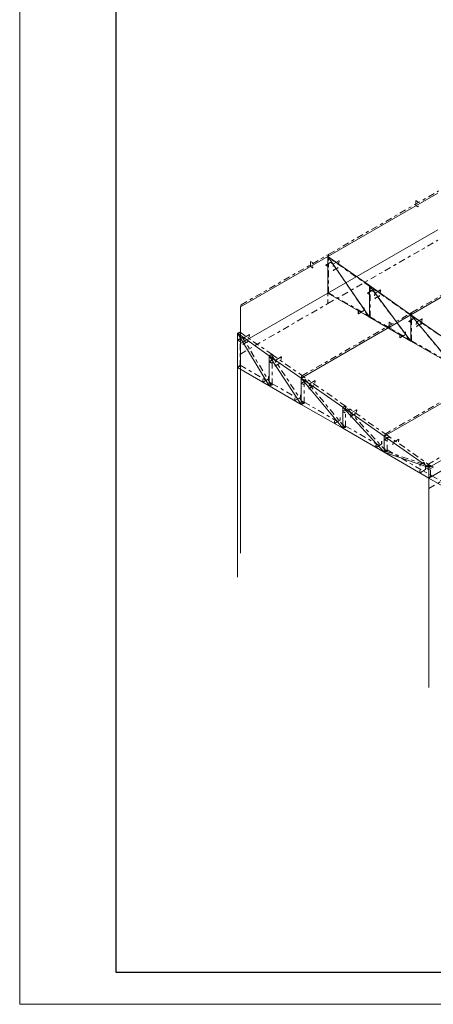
# Model space of a CAD drawing. Header units: millimetres. Extents: x -125 to 300, y 6 to 90.
# Tile 69 of 132: x 181 to 194, y 6 to 37. Entities that reach past the tile are written whole.
import ezdxf

# ---------------------------------------------------------------- set-up
doc = ezdxf.new("R2010")
doc.units = ezdxf.units.MM
doc.linetypes.add('CYPE_PUNTO', pattern=[0.075, 0, -0.075])
doc.linetypes.add('CYPE_RAYAPUNTO', pattern=[0.4125, 0.2025, -0.105, 0, -0.105])
for name, color, linetype, lineweight in [('Aux', 7, 'Continuous', 5), ('BARRAS_DE_ACO', 7, 'Continuous', 9), ('BARRAS_DE_CONCRETO', 7, 'Continuous', 9)]:
    doc.layers.add(name, color=color, linetype=linetype, lineweight=lineweight)
doc.layers.add('MARGINT', color=7, linetype='Continuous')

msp = doc.modelspace()

# ---------------------------------------------------------------- linework, layer by layer
at = {"layer": 'Aux'}
msp.add_lwpolyline([(181.44284, 5.85156), (300.34283, 5.85156), (300.34283, 89.95156), (181.44284, 89.95156)], close=True, dxfattribs=at)
at = {"layer": 'BARRAS_DE_ACO'}
for p, q in [((191.04776, 29.17487), (194.47016, 31.15079)), ((188.31833, 27.59903), (191.04776, 29.17487)), ((191.04776, 28.03178), (191.04776, 29.17487)), ((192.34176, 28.26685), (191.04776, 29.17487)), ((192.34176, 27.28468), (191.04776, 29.17487)), ((193.63577, 27.35883), (197.05817, 29.33476)), ((193.63577, 27.35883), (192.34176, 28.26685)), ((192.34176, 27.28468), (192.34176, 28.26685)), ((193.63577, 26.53759), (192.34176, 28.26685)), ((191.04776, 28.03178), (192.34176, 27.28468)), ((190.21326, 25.38285), (193.63577, 27.35883)), ((194.92977, 26.45081), (193.63577, 27.35883)), ((193.63577, 26.53759), (193.63577, 27.35883)), ((194.92977, 25.79049), (193.63577, 27.35883)), ((192.34176, 27.28468), (193.63577, 26.53759)), ((189.21977, 26.07999), (188.22629, 26.77713)), ((188.22629, 25.70878), (188.22629, 26.77713)), ((189.21977, 25.13519), (188.22629, 26.77713)), ((193.63577, 26.53759), (194.92977, 25.79049)), ((190.21326, 25.38285), (189.21977, 26.07999)), ((189.21977, 25.13519), (189.21977, 26.07999)), ((190.21326, 24.5616), (189.21977, 26.07999)), ((188.22629, 25.70878), (189.21977, 25.13519)), ((192.80127, 23.56681), (196.22378, 25.5428)), ((191.50726, 24.47483), (190.21326, 25.38285)), ((190.21326, 24.5616), (190.21326, 25.38285)), ((191.50726, 23.81451), (190.21326, 25.38285)), ((189.21977, 25.13519), (190.21326, 24.5616)), ((194.19073, 22.5918), (197.61325, 24.56779)), ((190.21326, 24.5616), (191.50726, 23.81451)), ((192.80127, 23.56681), (191.50726, 24.47483)), ((191.50726, 23.81451), (191.50726, 24.47483)), ((192.80127, 23.06741), (191.50726, 24.47483)), ((191.50726, 23.81451), (192.80127, 23.06741)), ((194.19073, 22.5918), (192.80127, 23.56681)), ((192.80127, 23.06741), (192.80127, 23.56681)), ((192.80127, 23.06741), (194.19073, 22.5918)), ((192.80127, 23.06741), (194.19073, 22.2652)), ((194.19073, 22.2652), (194.19073, 22.5918)), ((194.19073, 22.2652), (194.89784, 21.85695))]:
    msp.add_line(p, q, dxfattribs=at)
at = {"layer": 'BARRAS_DE_ACO', "linetype": 'CYPE_RAYAPUNTO'}
for p, q in [((191.07297, 29.24197), (194.49536, 31.21789)), ((188.34353, 27.66613), (191.07297, 29.24197)), ((193.66098, 27.42593), (197.08337, 29.40185)), ((192.33603, 27.27934), (191.04202, 29.16952)), ((192.33996, 28.24857), (191.04596, 29.15659)), ((191.06674, 28.02082), (191.06674, 29.16391)), ((193.63058, 26.53147), (192.33658, 28.26074)), ((192.36075, 27.27372), (192.36075, 28.25589)), ((191.04776, 28.05121), (192.34176, 27.30412)), ((193.63397, 27.34055), (192.33996, 28.24857)), ((190.23846, 25.44994), (193.66098, 27.42593)), ((194.92523, 25.78356), (193.63122, 27.3519)), ((194.92797, 26.43253), (193.63397, 27.34055)), ((193.65475, 26.52663), (193.65475, 27.34787)), ((192.34176, 27.30412), (193.63577, 26.55703)), ((189.28051, 25.16971), (188.28702, 26.81165)), ((189.30777, 26.11355), (188.31429, 26.81069)), ((188.31598, 25.73864), (188.31598, 26.80699)), ((193.63577, 26.55703), (194.92977, 25.80993)), ((190.27443, 24.59543), (189.28094, 26.11382)), ((190.30126, 25.41641), (189.30777, 26.11355)), ((189.30947, 25.16505), (189.30947, 26.10985)), ((188.31609, 25.78006), (189.30957, 25.20647)), ((192.82647, 23.6339), (196.24899, 25.60989)), ((189.30957, 25.20647), (190.30306, 24.63288)), ((191.56989, 23.84636), (190.27588, 25.4147)), ((191.59526, 24.50839), (190.30126, 25.41641)), ((190.30295, 24.59146), (190.30295, 25.41271)), ((190.30306, 24.63288), (191.59706, 23.88579)), ((194.16552, 22.688), (197.58804, 24.66399)), ((192.86462, 23.09842), (191.57062, 24.50584)), ((192.88927, 23.60037), (191.59526, 24.50839)), ((191.59696, 23.84437), (191.59696, 24.50469)), ((191.59706, 23.88579), (192.89107, 23.13869)), ((194.27873, 22.62537), (192.88927, 23.60037)), ((192.89096, 23.09728), (192.89096, 23.59667)), ((192.87033, 23.09442), (194.25979, 22.61881)), ((192.89107, 23.13869), (194.28053, 22.33649)), ((194.24246, 22.31699), (194.24246, 22.64359)), ((194.28053, 22.33649), (194.98764, 21.92824))]:
    msp.add_line(p, q, dxfattribs=at)
at = {"layer": 'BARRAS_DE_ACO', "linetype": 'CYPE_PUNTO'}
for p, q in [((191.04776, 29.17487), (191.04202, 29.16952)), ((191.04776, 29.17487), (191.04596, 29.15659)), ((191.04776, 29.17487), (191.07297, 29.24197)), ((191.04776, 29.17487), (191.07297, 29.24197)), ((191.04776, 29.17487), (191.06674, 29.16391)), ((192.34176, 28.26685), (192.33658, 28.26074)), ((192.34176, 28.26685), (192.33996, 28.24857)), ((192.34176, 28.26685), (192.33996, 28.24857)), ((192.34176, 28.26685), (192.36075, 28.25589)), ((191.04776, 28.03178), (191.04776, 28.05121)), ((191.04776, 28.03178), (191.06674, 28.02082)), ((188.31833, 27.59903), (188.34353, 27.66613)), ((193.63577, 27.35883), (193.63122, 27.3519)), ((193.63577, 27.35883), (193.63397, 27.34055)), ((193.63577, 27.35883), (193.63397, 27.34055)), ((193.63577, 27.35883), (193.66098, 27.42593)), ((193.63577, 27.35883), (193.66098, 27.42593)), ((193.63577, 27.35883), (193.65475, 27.34787)), ((192.34176, 27.28468), (192.33603, 27.27934)), ((192.34176, 27.28468), (192.34176, 27.30412)), ((192.34176, 27.28468), (192.34176, 27.30412)), ((192.34176, 27.28468), (192.36075, 27.27372)), ((188.22629, 26.77713), (188.28702, 26.81165)), ((188.22629, 26.77713), (188.31429, 26.81069)), ((188.22629, 26.77713), (188.31598, 26.80699)), ((193.63577, 26.53759), (193.63058, 26.53147)), ((193.63577, 26.53759), (193.63577, 26.55703)), ((193.63577, 26.53759), (193.63577, 26.55703)), ((193.63577, 26.53759), (193.65475, 26.52663)), ((189.21977, 26.07999), (189.28094, 26.11382)), ((189.21977, 26.07999), (189.30777, 26.11355)), ((189.21977, 26.07999), (189.30777, 26.11355)), ((189.21977, 26.07999), (189.30947, 26.10985)), ((188.22629, 25.70878), (188.31609, 25.78006)), ((188.22629, 25.70878), (188.31598, 25.73864)), ((189.21977, 25.13519), (189.30957, 25.20647)), ((189.21977, 25.13519), (189.30957, 25.20647)), ((190.21326, 25.38285), (190.23846, 25.44994)), ((190.21326, 25.38285), (190.30126, 25.41641)), ((190.21326, 25.38285), (190.30126, 25.41641)), ((190.21326, 25.38285), (190.27588, 25.4147)), ((190.21326, 25.38285), (190.30295, 25.41271)), ((189.21977, 25.13519), (189.28051, 25.16971)), ((189.21977, 25.13519), (189.30947, 25.16505)), ((190.21326, 24.5616), (190.30306, 24.63288)), ((190.21326, 24.5616), (190.30306, 24.63288)), ((190.21326, 24.5616), (190.27443, 24.59543)), ((190.21326, 24.5616), (190.30295, 24.59146)), ((191.50726, 24.47483), (191.59526, 24.50839)), ((191.50726, 24.47483), (191.59526, 24.50839)), ((191.50726, 24.47483), (191.57062, 24.50584)), ((191.50726, 24.47483), (191.59696, 24.50469)), ((191.50726, 23.81451), (191.59706, 23.88579)), ((191.50726, 23.81451), (191.59706, 23.88579)), ((191.50726, 23.81451), (191.56989, 23.84636)), ((191.50726, 23.81451), (191.59696, 23.84437)), ((192.80127, 23.56681), (192.82647, 23.6339)), ((192.80127, 23.56681), (192.88927, 23.60037)), ((192.80127, 23.56681), (192.88927, 23.60037)), ((192.80127, 23.56681), (192.89096, 23.59667)), ((192.80127, 23.06741), (192.89107, 23.13869)), ((192.80127, 23.06741), (192.89107, 23.13869)), ((192.80127, 23.06741), (192.86462, 23.09842)), ((192.80127, 23.06741), (192.89096, 23.09728)), ((192.80127, 23.06741), (192.87033, 23.09442)), ((194.19073, 22.5918), (194.16552, 22.688)), ((194.19073, 22.5918), (194.24246, 22.64359)), ((194.19073, 22.5918), (194.27873, 22.62537)), ((194.19073, 22.5918), (194.25979, 22.61881)), ((194.19073, 22.2652), (194.28053, 22.33649)), ((194.19073, 22.2652), (194.28053, 22.33649)), ((194.19073, 22.2652), (194.24246, 22.31699))]:
    msp.add_line(p, q, dxfattribs=at)
at = {"layer": 'BARRAS_DE_ACO'}
for points in [[(193.79133, 30.91238), (193.79078, 30.91263), (193.79025, 30.91275), (193.78976, 30.91273), (193.78933, 30.91258), (193.78898, 30.91228), (193.78872, 30.91187), (193.78856, 30.91135), (193.7885, 30.91074), (193.7885, 30.76051), (193.78856, 30.75984), (193.78872, 30.75914), (193.78898, 30.75842), (193.78933, 30.75772), (193.78976, 30.75707), (193.79025, 30.75648), (193.79078, 30.75599), (193.79133, 30.75561), (193.85073, 30.72132), (193.85128, 30.72106), (193.85181, 30.72094), (193.8523, 30.72096), (193.85273, 30.72112), (193.85308, 30.72141), (193.85334, 30.72183), (193.8535, 30.72234), (193.85356, 30.72295), (193.85356, 30.74418), (193.85639, 30.74255), (193.85639, 30.72132), (193.85628, 30.72011), (193.85596, 30.71907), (193.85543, 30.71824), (193.85473, 30.71766), (193.85387, 30.71734), (193.85289, 30.7173), (193.85183, 30.71754), (193.85073, 30.71805), (193.79133, 30.75234), (193.79023, 30.75311), (193.78917, 30.75409), (193.78819, 30.75526), (193.78733, 30.75657), (193.78663, 30.75796), (193.78611, 30.75939), (193.78578, 30.76081), (193.78568, 30.76214), (193.78568, 30.91238), (193.78578, 30.91359), (193.78611, 30.91463), (193.78663, 30.91546), (193.78733, 30.91604), (193.78819, 30.91636), (193.78917, 30.9164), (193.79023, 30.91616), (193.79133, 30.91564), (193.85073, 30.88135), (193.85183, 30.88059), (193.85289, 30.8796), (193.85387, 30.87844), (193.85473, 30.87713), (193.85543, 30.87573), (193.85596, 30.8743), (193.85628, 30.87289), (193.85639, 30.87155), (193.85639, 30.85032), (193.85356, 30.85196), (193.85356, 30.87319), (193.8535, 30.87385), (193.85334, 30.87456), (193.85308, 30.87528), (193.85273, 30.87597), (193.8523, 30.87663), (193.85181, 30.87721), (193.85128, 30.8777), (193.85073, 30.87808), (193.79133, 30.91238)], [(190.50753, 29.01647), (190.50698, 29.01673), (190.50645, 29.01685), (190.50596, 29.01683), (190.50553, 29.01667), (190.50518, 29.01638), (190.50492, 29.01597), (190.50475, 29.01545), (190.5047, 29.01484), (190.5047, 28.8646), (190.50475, 28.86394), (190.50492, 28.86323), (190.50518, 28.86251), (190.50553, 28.86182), (190.50596, 28.86116), (190.50645, 28.86058), (190.50698, 28.86009), (190.50753, 28.85971), (190.56693, 28.82541), (190.56748, 28.82516), (190.56801, 28.82504), (190.5685, 28.82506), (190.56893, 28.82521), (190.56928, 28.82551), (190.56954, 28.82592), (190.5697, 28.82644), (190.56975, 28.82705), (190.56975, 28.84827), (190.57258, 28.84664), (190.57258, 28.82541), (190.57247, 28.8242), (190.57215, 28.82316), (190.57163, 28.82233), (190.57093, 28.82175), (190.57007, 28.82143), (190.56909, 28.82139), (190.56803, 28.82163), (190.56693, 28.82215), (190.50753, 28.85644), (190.50643, 28.8572), (190.50536, 28.85819), (190.50439, 28.85935), (190.50353, 28.86066), (190.50283, 28.86206), (190.5023, 28.86349), (190.50198, 28.8649), (190.50187, 28.86624), (190.50187, 29.01647), (190.50198, 29.01768), (190.5023, 29.01872), (190.50283, 29.01955), (190.50353, 29.02013), (190.50439, 29.02045), (190.50536, 29.02049), (190.50643, 29.02025), (190.50753, 29.01974), (190.56693, 28.98545), (190.56803, 28.98468), (190.56909, 28.9837), (190.57007, 28.98253), (190.57093, 28.98122), (190.57163, 28.97983), (190.57215, 28.9784), (190.57247, 28.97699), (190.57258, 28.97565), (190.57258, 28.95442), (190.56975, 28.95605), (190.56975, 28.97728), (190.5697, 28.97795), (190.56954, 28.97866), (190.56928, 28.97937), (190.56893, 28.98007), (190.5685, 28.98072), (190.56801, 28.98131), (190.56748, 28.9818), (190.56693, 28.98218), (190.50753, 29.01647)], [(190.98553, 28.9038), (190.98504, 28.90415), (190.98467, 28.90455), (190.98444, 28.90498), (190.98436, 28.90543), (190.98444, 28.90588), (190.98467, 28.90631), (190.98504, 28.90671), (190.98553, 28.90706), (191.11564, 28.98218), (191.11625, 28.98247), (191.11694, 28.98268), (191.11769, 28.98281), (191.11847, 28.98286), (191.11925, 28.98281), (191.12, 28.98268), (191.12069, 28.98247), (191.1213, 28.98218), (191.18635, 28.94462), (191.18918, 28.94625), (191.12413, 28.98381), (191.12291, 28.98439), (191.12153, 28.98481), (191.12003, 28.98508), (191.11847, 28.98517), (191.11691, 28.98508), (191.11541, 28.98481), (191.11402, 28.98439), (191.11281, 28.98381), (190.9827, 28.9087), (190.98171, 28.908), (190.98097, 28.9072), (190.98052, 28.90633), (190.98036, 28.90543), (190.98052, 28.90453), (190.98097, 28.90366), (190.98171, 28.90286), (190.9827, 28.90216), (191.04776, 28.8646), (191.05059, 28.86624), (190.98553, 28.9038)], [(191.39293, 29.03734), (191.39293, 29.03791), (191.39283, 29.03839), (191.39262, 29.03877), (191.39231, 29.03903), (191.39192, 29.03917), (191.39146, 29.03917), (191.39095, 29.03904), (191.3904, 29.03878), (191.22211, 28.94162), (191.22155, 28.94124), (191.22101, 28.94076), (191.22049, 28.94019), (191.22002, 28.93956), (191.21962, 28.93889), (191.21931, 28.93821), (191.21909, 28.93754), (191.21898, 28.93691), (191.21201, 28.86625), (191.20919, 28.86461), (191.21615, 28.93528), (191.21638, 28.93654), (191.21681, 28.93788), (191.21744, 28.93924), (191.21824, 28.94058), (191.21917, 28.94184), (191.2202, 28.94297), (191.2213, 28.94393), (191.22241, 28.94469), (191.39071, 29.04185), (191.3918, 29.04237), (191.39282, 29.04263), (191.39375, 29.04263), (191.39453, 29.04236), (191.39514, 29.04184), (191.39556, 29.04107), (191.39577, 29.04011), (191.39576, 29.03897), (191.38879, 28.96831), (191.38596, 28.96668), (191.39293, 29.03734)], [(191.36747, 28.83078), (191.36775, 28.83106), (191.36791, 28.83127), (191.36795, 28.8314), (191.36786, 28.83144), (191.36764, 28.83139), (191.36731, 28.83125), (191.36688, 28.83104), (191.36636, 28.83075), (191.24332, 28.75972), (191.24274, 28.75937), (191.24211, 28.75897), (191.24146, 28.75854), (191.24082, 28.75809), (191.24021, 28.75765), (191.23965, 28.75722), (191.23917, 28.75682), (191.23878, 28.75648), (191.21643, 28.73566), (191.21361, 28.73403), (191.23595, 28.75485), (191.23673, 28.75554), (191.23769, 28.75632), (191.23881, 28.75718), (191.24003, 28.75807), (191.24132, 28.75896), (191.24261, 28.75982), (191.24387, 28.76062), (191.24504, 28.76132), (191.36808, 28.83235), (191.36912, 28.83293), (191.36998, 28.83336), (191.37064, 28.83363), (191.37107, 28.83372), (191.37125, 28.83364), (191.37118, 28.83339), (191.37086, 28.83298), (191.3703, 28.83242), (191.34796, 28.81159), (191.34513, 28.80996), (191.36747, 28.83078)], [(192.27954, 28.02796), (192.27904, 28.02831), (192.27867, 28.02871), (192.27844, 28.02914), (192.27837, 28.02959), (192.27844, 28.03005), (192.27867, 28.03048), (192.27904, 28.03088), (192.27954, 28.03123), (192.40965, 28.10635), (192.41025, 28.10663), (192.41094, 28.10685), (192.41169, 28.10698), (192.41247, 28.10702), (192.41325, 28.10698), (192.41401, 28.10685), (192.4147, 28.10663), (192.4153, 28.10635), (192.48036, 28.06879), (192.48319, 28.07042), (192.41813, 28.10798), (192.41692, 28.10855), (192.41554, 28.10898), (192.41404, 28.10924), (192.41247, 28.10933), (192.41091, 28.10924), (192.40941, 28.10898), (192.40803, 28.10855), (192.40682, 28.10798), (192.27671, 28.03286), (192.27572, 28.03216), (192.27498, 28.03136), (192.27452, 28.0305), (192.27437, 28.02959), (192.27452, 28.02869), (192.27498, 28.02783), (192.27572, 28.02703), (192.27671, 28.02633), (192.34176, 27.98877), (192.34459, 27.9904), (192.27954, 28.02796)], [(192.68693, 28.12932), (192.68694, 28.12989), (192.68683, 28.13037), (192.68662, 28.13075), (192.68632, 28.13101), (192.68593, 28.13115), (192.68547, 28.13115), (192.68495, 28.13102), (192.68441, 28.13076), (192.51612, 28.0336), (192.51556, 28.03322), (192.51501, 28.03274), (192.51449, 28.03217), (192.51403, 28.03154), (192.51363, 28.03087), (192.51332, 28.03019), (192.5131, 28.02952), (192.51299, 28.02889), (192.50602, 27.95823), (192.50319, 27.95659), (192.51016, 28.02726), (192.51038, 28.02852), (192.51082, 28.02986), (192.51145, 28.03122), (192.51224, 28.03256), (192.51317, 28.03382), (192.51421, 28.03495), (192.5153, 28.03591), (192.51642, 28.03667), (192.68471, 28.13383), (192.6858, 28.13435), (192.68683, 28.13461), (192.68775, 28.13461), (192.68853, 28.13434), (192.68914, 28.13382), (192.68956, 28.13306), (192.68977, 28.13209), (192.68976, 28.13095), (192.6828, 28.06029), (192.67997, 28.05866), (192.68693, 28.12932)], [(192.6618, 27.95449), (192.66205, 27.95481), (192.66218, 27.95506), (192.66219, 27.95523), (192.66207, 27.9553), (192.66184, 27.95528), (192.66149, 27.95517), (192.66105, 27.95497), (192.66053, 27.95469), (192.53749, 27.88365), (192.53691, 27.8833), (192.53629, 27.88289), (192.53566, 27.88243), (192.53504, 27.88196), (192.53445, 27.88148), (192.53392, 27.88101), (192.53347, 27.88057), (192.53311, 27.88019), (192.51291, 27.85637), (192.51009, 27.85473), (192.53028, 27.87855), (192.531, 27.87933), (192.5319, 27.8802), (192.53296, 27.88114), (192.53414, 27.8821), (192.53538, 27.88305), (192.53665, 27.88395), (192.53788, 27.88478), (192.53905, 27.88548), (192.66208, 27.95652), (192.66313, 27.95709), (192.66401, 27.95749), (192.6647, 27.95772), (192.66517, 27.95775), (192.66541, 27.95761), (192.66539, 27.95727), (192.66513, 27.95677), (192.66463, 27.95612), (192.64444, 27.9323), (192.64161, 27.93067), (192.6618, 27.95449)], [(192.16994, 27.49085), (192.16988, 27.49018), (192.16972, 27.48947), (192.16946, 27.48876), (192.16911, 27.48806), (192.16868, 27.48741), (192.16819, 27.48682), (192.16766, 27.48633), (192.16711, 27.48595), (191.99882, 27.38879), (191.99827, 27.38853), (191.99773, 27.38841), (191.99725, 27.38843), (191.99682, 27.38859), (191.99647, 27.38888), (191.9962, 27.38929), (191.99604, 27.38981), (191.99599, 27.39042), (191.99599, 27.46554), (191.99316, 27.4639), (191.99316, 27.38879), (191.99327, 27.38758), (191.99359, 27.38654), (191.99411, 27.38571), (191.99482, 27.38512), (191.99567, 27.38481), (191.99665, 27.38477), (191.99771, 27.38501), (191.99882, 27.38552), (192.16711, 27.48268), (192.16821, 27.48345), (192.16927, 27.48443), (192.17025, 27.4856), (192.17111, 27.48691), (192.17181, 27.4883), (192.17233, 27.48973), (192.17266, 27.49114), (192.17277, 27.49248), (192.17277, 27.5676), (192.16994, 27.56597), (192.16994, 27.49085)], [(192.95692, 27.1204), (192.95637, 27.12066), (192.95584, 27.12078), (192.95535, 27.12076), (192.95492, 27.1206), (192.95457, 27.12031), (192.95431, 27.1199), (192.95415, 27.11938), (192.95409, 27.11877), (192.95409, 26.96854), (192.95415, 26.96787), (192.95431, 26.96716), (192.95457, 26.96645), (192.95492, 26.96575), (192.95535, 26.96509), (192.95584, 26.96451), (192.95637, 26.96402), (192.95692, 26.96364), (193.01632, 26.92934), (193.01687, 26.92909), (193.0174, 26.92897), (193.01789, 26.92899), (193.01832, 26.92915), (193.01867, 26.92944), (193.01893, 26.92985), (193.01909, 26.93037), (193.01915, 26.93098), (193.01915, 26.95221), (193.02198, 26.95057), (193.02198, 26.92934), (193.02187, 26.92813), (193.02155, 26.92709), (193.02102, 26.92627), (193.02032, 26.92568), (193.01946, 26.92536), (193.01849, 26.92533), (193.01742, 26.92557), (193.01632, 26.92608), (192.95692, 26.96037), (192.95582, 26.96113), (192.95476, 26.96212), (192.95378, 26.96329), (192.95292, 26.96459), (192.95222, 26.96599), (192.9517, 26.96742), (192.95138, 26.96883), (192.95127, 26.97017), (192.95127, 27.1204), (192.95138, 27.12162), (192.9517, 27.12265), (192.95222, 27.12348), (192.95292, 27.12407), (192.95378, 27.12438), (192.95476, 27.12442), (192.95582, 27.12418), (192.95692, 27.12367), (193.01632, 27.08938), (193.01742, 27.08861), (193.01849, 27.08763), (193.01946, 27.08646), (193.02032, 27.08515), (193.02102, 27.08376), (193.02155, 27.08233), (193.02187, 27.08092), (193.02198, 27.07958), (193.02198, 27.05835), (193.01915, 27.05998), (193.01915, 27.08121), (193.01909, 27.08188), (193.01893, 27.08259), (193.01867, 27.0833), (193.01832, 27.084), (193.01789, 27.08465), (193.0174, 27.08524), (193.01687, 27.08573), (193.01632, 27.08611), (192.95692, 27.1204)], [(193.57354, 27.15213), (193.57305, 27.15248), (193.57268, 27.15288), (193.57245, 27.15331), (193.57237, 27.15376), (193.57245, 27.15421), (193.57268, 27.15464), (193.57305, 27.15504), (193.57354, 27.15539), (193.70365, 27.23051), (193.70426, 27.2308), (193.70495, 27.23101), (193.7057, 27.23114), (193.70648, 27.23119), (193.70726, 27.23114), (193.70801, 27.23101), (193.7087, 27.2308), (193.70931, 27.23051), (193.77436, 27.19295), (193.77719, 27.19459), (193.71214, 27.23214), (193.71092, 27.23272), (193.70954, 27.23315), (193.70804, 27.23341), (193.70648, 27.2335), (193.70492, 27.23341), (193.70342, 27.23315), (193.70204, 27.23272), (193.70082, 27.23214), (193.57072, 27.15703), (193.56972, 27.15633), (193.56898, 27.15553), (193.56853, 27.15466), (193.56837, 27.15376), (193.56853, 27.15286), (193.56898, 27.15199), (193.56972, 27.15119), (193.57072, 27.15049), (193.63577, 27.11294), (193.6386, 27.11457), (193.57354, 27.15213)], [(193.98094, 27.2213), (193.98094, 27.22187), (193.98084, 27.22235), (193.98063, 27.22273), (193.98032, 27.22299), (193.97993, 27.22313), (193.97947, 27.22313), (193.97896, 27.223), (193.97841, 27.22274), (193.81012, 27.12558), (193.80956, 27.1252), (193.80902, 27.12472), (193.8085, 27.12415), (193.80803, 27.12352), (193.80764, 27.12285), (193.80732, 27.12217), (193.8071, 27.1215), (193.80699, 27.12087), (193.80002, 27.05021), (193.7972, 27.04857), (193.80416, 27.11924), (193.80439, 27.1205), (193.80482, 27.12184), (193.80545, 27.1232), (193.80625, 27.12454), (193.80718, 27.1258), (193.80821, 27.12693), (193.80931, 27.12789), (193.81042, 27.12865), (193.97872, 27.22581), (193.97981, 27.22633), (193.98083, 27.22659), (193.98176, 27.22659), (193.98254, 27.22632), (193.98315, 27.2258), (193.98357, 27.22504), (193.98378, 27.22407), (193.98377, 27.22293), (193.9768, 27.15227), (193.97397, 27.15064), (193.98094, 27.2213)], [(193.95619, 27.07817), (193.9564, 27.07854), (193.9565, 27.07884), (193.95647, 27.07904), (193.95633, 27.07916), (193.95607, 27.07917), (193.95571, 27.07908), (193.95525, 27.07889), (193.95473, 27.07861), (193.83169, 27.00757), (193.83111, 27.00721), (193.8305, 27.00679), (193.82989, 27.00632), (193.82929, 27.00581), (193.82873, 27.00529), (193.82824, 27.00478), (193.82782, 27.0043), (193.8275, 27.00386), (193.80979, 26.97688), (193.80696, 26.97525), (193.82467, 27.00223), (193.82531, 27.0031), (193.82614, 27.00407), (193.82714, 27.00509), (193.82825, 27.00612), (193.82945, 27.00713), (193.83068, 27.00808), (193.8319, 27.00893), (193.83305, 27.00965), (193.95609, 27.08068), (193.95714, 27.08124), (193.95805, 27.08162), (193.95877, 27.0818), (193.95929, 27.08178), (193.95958, 27.08155), (193.95963, 27.08114), (193.95944, 27.08055), (193.95902, 27.0798), (193.94131, 27.05282), (193.93848, 27.05118), (193.95619, 27.07817)], [(188.60115, 26.73362), (188.60116, 26.73418), (188.60105, 26.73467), (188.60085, 26.73505), (188.60054, 26.73531), (188.60015, 26.73544), (188.59969, 26.73545), (188.59917, 26.73531), (188.59863, 26.73505), (188.43034, 26.63789), (188.42978, 26.63751), (188.42923, 26.63703), (188.42871, 26.63647), (188.42825, 26.63584), (188.42785, 26.63517), (188.42754, 26.63449), (188.42732, 26.63382), (188.42721, 26.63319), (188.42024, 26.56252), (188.41741, 26.56089), (188.42438, 26.63155), (188.4246, 26.63281), (188.42504, 26.63415), (188.42567, 26.63552), (188.42646, 26.63685), (188.42739, 26.63811), (188.42843, 26.63925), (188.42952, 26.64021), (188.43064, 26.64096), (188.59893, 26.73813), (188.60002, 26.73865), (188.60105, 26.73891), (188.60197, 26.73891), (188.60275, 26.73864), (188.60337, 26.73811), (188.60378, 26.73735), (188.60399, 26.73638), (188.60398, 26.73525), (188.59702, 26.66458), (188.59419, 26.66295), (188.60115, 26.73362)], [(193.46394, 26.74375), (193.46389, 26.74309), (193.46373, 26.74238), (193.46347, 26.74166), (193.46311, 26.74097), (193.46269, 26.74031), (193.4622, 26.73973), (193.46167, 26.73924), (193.46111, 26.73886), (193.29282, 26.64169), (193.29227, 26.64144), (193.29174, 26.64132), (193.29125, 26.64134), (193.29082, 26.64149), (193.29047, 26.64179), (193.29021, 26.6422), (193.29005, 26.64272), (193.28999, 26.64333), (193.28999, 26.71844), (193.28717, 26.71681), (193.28717, 26.64169), (193.28727, 26.64048), (193.2876, 26.63944), (193.28812, 26.63861), (193.28882, 26.63803), (193.28968, 26.63771), (193.29066, 26.63767), (193.29172, 26.63791), (193.29282, 26.63843), (193.46111, 26.73559), (193.46222, 26.73635), (193.46328, 26.73734), (193.46426, 26.7385), (193.46511, 26.73981), (193.46582, 26.74121), (193.46634, 26.74264), (193.46666, 26.74405), (193.46677, 26.74539), (193.46677, 26.82051), (193.46394, 26.81887), (193.46394, 26.74375)], [(188.23477, 26.56182), (188.23427, 26.56217), (188.2339, 26.56257), (188.23368, 26.56301), (188.2336, 26.56346), (188.23368, 26.56391), (188.2339, 26.56434), (188.23427, 26.56474), (188.23477, 26.56509), (188.36488, 26.64021), (188.36548, 26.64049), (188.36618, 26.64071), (188.36693, 26.64084), (188.36771, 26.64088), (188.36849, 26.64084), (188.36924, 26.64071), (188.36993, 26.64049), (188.37054, 26.64021), (188.43559, 26.60265), (188.43842, 26.60428), (188.37336, 26.64184), (188.37215, 26.64241), (188.37077, 26.64284), (188.36927, 26.6431), (188.36771, 26.64319), (188.36615, 26.6431), (188.36465, 26.64284), (188.36326, 26.64241), (188.36205, 26.64184), (188.23194, 26.56672), (188.23095, 26.56602), (188.23021, 26.56522), (188.22975, 26.56436), (188.2296, 26.56346), (188.22975, 26.56256), (188.23021, 26.56169), (188.23095, 26.56089), (188.23194, 26.56019), (188.297, 26.52263), (188.29982, 26.52426), (188.23477, 26.56182)], [(188.55265, 26.52212), (188.55297, 26.52234), (188.55317, 26.52248), (188.55324, 26.52255), (188.55318, 26.52254), (188.55299, 26.52245), (188.55268, 26.52229), (188.55226, 26.52206), (188.55175, 26.52176), (188.42871, 26.45073), (188.42812, 26.45038), (188.42748, 26.45001), (188.42682, 26.44961), (188.42615, 26.4492), (188.4255, 26.4488), (188.42491, 26.44843), (188.42439, 26.4481), (188.42396, 26.44782), (188.3989, 26.43121), (188.39607, 26.42958), (188.42113, 26.44618), (188.42199, 26.44675), (188.42303, 26.44741), (188.42422, 26.44815), (188.42551, 26.44895), (188.42685, 26.44976), (188.42818, 26.45056), (188.42946, 26.45132), (188.43064, 26.452), (188.55368, 26.52304), (188.55471, 26.52363), (188.55555, 26.5241), (188.55617, 26.52442), (188.55655, 26.5246), (188.55667, 26.52462), (188.55652, 26.52448), (188.55612, 26.52419), (188.55548, 26.52375), (188.53042, 26.50715), (188.52759, 26.50552), (188.55265, 26.52212)], [(189.22826, 25.88939), (189.22776, 25.88974), (189.22739, 25.89014), (189.22716, 25.89058), (189.22708, 25.89103), (189.22716, 25.89148), (189.22739, 25.89191), (189.22776, 25.89231), (189.22826, 25.89266), (189.35836, 25.96778), (189.35897, 25.96806), (189.35966, 25.96828), (189.36041, 25.96841), (189.36119, 25.96845), (189.36197, 25.96841), (189.36272, 25.96828), (189.36341, 25.96806), (189.36402, 25.96778), (189.42907, 25.93022), (189.4319, 25.93185), (189.36685, 25.96941), (189.36564, 25.96998), (189.36425, 25.97041), (189.36275, 25.97067), (189.36119, 25.97076), (189.35963, 25.97067), (189.35813, 25.97041), (189.35675, 25.96998), (189.35554, 25.96941), (189.22543, 25.89429), (189.22443, 25.89359), (189.22369, 25.89279), (189.22324, 25.89193), (189.22308, 25.89103), (189.22324, 25.89013), (189.22369, 25.88926), (189.22443, 25.88846), (189.22543, 25.88776), (189.29048, 25.8502), (189.29331, 25.85183), (189.22826, 25.88939)], [(189.54639, 25.84928), (189.54669, 25.84953), (189.54687, 25.84972), (189.54692, 25.84983), (189.54684, 25.84985), (189.54663, 25.84978), (189.54631, 25.84964), (189.54588, 25.84942), (189.54536, 25.84913), (189.42233, 25.77809), (189.42174, 25.77774), (189.42111, 25.77735), (189.42045, 25.77693), (189.4198, 25.7765), (189.41918, 25.77607), (189.4186, 25.77567), (189.4181, 25.7753), (189.4177, 25.77498), (189.39432, 25.7557), (189.3915, 25.75407), (189.41487, 25.77334), (189.41568, 25.77398), (189.41668, 25.77473), (189.41782, 25.77554), (189.41907, 25.7764), (189.42038, 25.77726), (189.42169, 25.7781), (189.42295, 25.77888), (189.42412, 25.77957), (189.54716, 25.85061), (189.5482, 25.85119), (189.54905, 25.85163), (189.5497, 25.85192), (189.55011, 25.85205), (189.55027, 25.85201), (189.55017, 25.8518), (189.54981, 25.85143), (189.54922, 25.85091), (189.52585, 25.83163), (189.52302, 25.83), (189.54639, 25.84928)], [(189.59464, 26.03647), (189.59464, 26.03704), (189.59454, 26.03753), (189.59433, 26.03791), (189.59402, 26.03817), (189.59363, 26.0383), (189.59317, 26.03831), (189.59266, 26.03817), (189.59211, 26.03791), (189.42382, 25.94075), (189.42326, 25.94037), (189.42272, 25.93989), (189.4222, 25.93933), (189.42173, 25.9387), (189.42134, 25.93803), (189.42102, 25.93735), (189.4208, 25.93668), (189.42069, 25.93605), (189.41372, 25.86538), (189.4109, 25.86375), (189.41786, 25.93441), (189.41809, 25.93567), (189.41852, 25.93701), (189.41915, 25.93838), (189.41995, 25.93971), (189.42088, 25.94097), (189.42191, 25.94211), (189.42301, 25.94307), (189.42412, 25.94382), (189.59242, 26.04099), (189.59351, 26.04151), (189.59453, 26.04177), (189.59546, 26.04177), (189.59624, 26.0415), (189.59685, 26.04097), (189.59727, 26.04021), (189.59748, 26.03924), (189.59747, 26.03811), (189.5905, 25.96744), (189.58767, 25.96581), (189.59464, 26.03647)], [(189.19785, 25.3585), (189.1978, 25.35783), (189.19763, 25.35713), (189.19737, 25.35641), (189.19702, 25.35571), (189.19659, 25.35506), (189.1961, 25.35448), (189.19557, 25.35398), (189.19502, 25.3536), (189.02673, 25.25644), (189.02618, 25.25618), (189.02565, 25.25606), (189.02516, 25.25608), (189.02473, 25.25624), (189.02438, 25.25653), (189.02412, 25.25695), (189.02396, 25.25747), (189.0239, 25.25807), (189.0239, 25.33319), (189.02107, 25.33156), (189.02107, 25.25644), (189.02118, 25.25523), (189.0215, 25.25419), (189.02203, 25.25336), (189.02273, 25.25278), (189.02359, 25.25246), (189.02457, 25.25242), (189.02563, 25.25266), (189.02673, 25.25317), (189.19502, 25.35034), (189.19613, 25.3511), (189.19719, 25.35208), (189.19816, 25.35325), (189.19902, 25.35456), (189.19973, 25.35595), (189.20025, 25.35739), (189.20057, 25.3588), (189.20068, 25.36013), (189.20068, 25.43525), (189.19785, 25.43362), (189.19785, 25.3585)], [(190.22174, 25.21696), (190.22124, 25.21731), (190.22087, 25.21771), (190.22065, 25.21815), (190.22057, 25.2186), (190.22065, 25.21905), (190.22087, 25.21948), (190.22124, 25.21988), (190.22174, 25.22023), (190.35185, 25.29535), (190.35245, 25.29563), (190.35315, 25.29585), (190.3539, 25.29598), (190.35468, 25.29602), (190.35546, 25.29598), (190.35621, 25.29585), (190.3569, 25.29563), (190.35751, 25.29535), (190.42256, 25.25779), (190.42539, 25.25942), (190.36033, 25.29698), (190.35912, 25.29755), (190.35774, 25.29798), (190.35624, 25.29824), (190.35468, 25.29833), (190.35312, 25.29824), (190.35162, 25.29798), (190.35023, 25.29755), (190.34902, 25.29698), (190.21891, 25.22186), (190.21792, 25.22116), (190.21718, 25.22036), (190.21672, 25.2195), (190.21657, 25.2186), (190.21672, 25.21769), (190.21718, 25.21683), (190.21792, 25.21603), (190.21891, 25.21533), (190.28397, 25.17777), (190.28679, 25.1794), (190.22174, 25.21696)], [(190.64823, 25.29716), (190.64823, 25.29773), (190.64813, 25.29821), (190.64792, 25.29859), (190.64761, 25.29885), (190.64722, 25.29899), (190.64676, 25.29899), (190.64625, 25.29886), (190.6457, 25.2986), (190.47741, 25.20143), (190.47685, 25.20106), (190.47631, 25.20058), (190.47579, 25.20001), (190.47532, 25.19938), (190.47492, 25.19871), (190.47461, 25.19803), (190.47439, 25.19736), (190.47428, 25.19673), (190.46731, 25.12607), (190.46448, 25.12443), (190.47145, 25.1951), (190.47168, 25.19636), (190.47211, 25.1977), (190.47274, 25.19906), (190.47354, 25.2004), (190.47447, 25.20166), (190.4755, 25.20279), (190.4766, 25.20375), (190.47771, 25.20451), (190.646, 25.30167), (190.6471, 25.30219), (190.64812, 25.30245), (190.64905, 25.30245), (190.64983, 25.30218), (190.65044, 25.30166), (190.65086, 25.30089), (190.65107, 25.29993), (190.65106, 25.29879), (190.64409, 25.22813), (190.64126, 25.22649), (190.64823, 25.29716)], [(190.60085, 25.14096), (190.60107, 25.14133), (190.60116, 25.14163), (190.60113, 25.14184), (190.60099, 25.14195), (190.60073, 25.14196), (190.60037, 25.14187), (190.59991, 25.14168), (190.59939, 25.1414), (190.47635, 25.07037), (190.47577, 25.07001), (190.47517, 25.06958), (190.47455, 25.06911), (190.47395, 25.0686), (190.47339, 25.06809), (190.4729, 25.06758), (190.47248, 25.0671), (190.47216, 25.06666), (190.45445, 25.03968), (190.45162, 25.03804), (190.46933, 25.06503), (190.46997, 25.0659), (190.47081, 25.06686), (190.4718, 25.06788), (190.47292, 25.06892), (190.47411, 25.06993), (190.47534, 25.07088), (190.47656, 25.07173), (190.47771, 25.07244), (190.60075, 25.14348), (190.6018, 25.14404), (190.60271, 25.14441), (190.60343, 25.14459), (190.60395, 25.14457), (190.60424, 25.14435), (190.60429, 25.14393), (190.60411, 25.14334), (190.60368, 25.14259), (190.58597, 25.11561), (190.58314, 25.11398), (190.60085, 25.14096)], [(190.19134, 24.78491), (190.19128, 24.78424), (190.19112, 24.78354), (190.19086, 24.78282), (190.19051, 24.78212), (190.19008, 24.78147), (190.18959, 24.78089), (190.18906, 24.78039), (190.18851, 24.78001), (190.02022, 24.68285), (190.01966, 24.68259), (190.01913, 24.68247), (190.01864, 24.68249), (190.01822, 24.68265), (190.01786, 24.68294), (190.0176, 24.68336), (190.01744, 24.68388), (190.01739, 24.68448), (190.01739, 24.7596), (190.01456, 24.75797), (190.01456, 24.68285), (190.01467, 24.68164), (190.01499, 24.6806), (190.01551, 24.67977), (190.01622, 24.67919), (190.01707, 24.67887), (190.01805, 24.67883), (190.01911, 24.67907), (190.02022, 24.67958), (190.18851, 24.77675), (190.18961, 24.77751), (190.19067, 24.77849), (190.19165, 24.77966), (190.19251, 24.78097), (190.19321, 24.78237), (190.19373, 24.7838), (190.19405, 24.78521), (190.19416, 24.78654), (190.19416, 24.86166), (190.19134, 24.86003), (190.19134, 24.78491)], [(191.51575, 24.34113), (191.51525, 24.34148), (191.51488, 24.34188), (191.51465, 24.34231), (191.51457, 24.34276), (191.51465, 24.34321), (191.51488, 24.34365), (191.51525, 24.34404), (191.51575, 24.34439), (191.64585, 24.41951), (191.64646, 24.4198), (191.64715, 24.42001), (191.6479, 24.42014), (191.64868, 24.42019), (191.64946, 24.42014), (191.65021, 24.42001), (191.6509, 24.4198), (191.65151, 24.41951), (191.71656, 24.38195), (191.71939, 24.38359), (191.65434, 24.42115), (191.65313, 24.42172), (191.65174, 24.42215), (191.65024, 24.42241), (191.64868, 24.4225), (191.64712, 24.42241), (191.64562, 24.42215), (191.64424, 24.42172), (191.64303, 24.42115), (191.51292, 24.34603), (191.51192, 24.34533), (191.51118, 24.34453), (191.51073, 24.34366), (191.51057, 24.34276), (191.51073, 24.34186), (191.51118, 24.34099), (191.51192, 24.3402), (191.51292, 24.3395), (191.57797, 24.30194), (191.5808, 24.30357), (191.51575, 24.34113)], [(191.8953, 24.26462), (191.89547, 24.26505), (191.89552, 24.26539), (191.89546, 24.26564), (191.89528, 24.26579), (191.89499, 24.26583), (191.89461, 24.26576), (191.89414, 24.26559), (191.89361, 24.26532), (191.77058, 24.19428), (191.77, 24.19392), (191.76941, 24.19348), (191.76881, 24.19298), (191.76824, 24.19245), (191.76772, 24.19189), (191.76726, 24.19134), (191.76688, 24.19081), (191.7666, 24.19032), (191.75174, 24.16007), (191.74891, 24.15843), (191.76378, 24.18869), (191.76433, 24.18966), (191.76508, 24.19072), (191.766, 24.19182), (191.76705, 24.19294), (191.76819, 24.19401), (191.76938, 24.195), (191.77057, 24.19588), (191.77172, 24.19661), (191.89476, 24.26764), (191.89582, 24.26819), (191.89675, 24.26854), (191.89751, 24.26867), (191.89809, 24.26859), (191.89844, 24.26829), (191.89857, 24.26779), (191.89846, 24.2671), (191.89813, 24.26626), (191.88326, 24.236), (191.88043, 24.23437), (191.8953, 24.26462)], [(191.94223, 24.38914), (191.94224, 24.38971), (191.94213, 24.39019), (191.94192, 24.39057), (191.94162, 24.39083), (191.94123, 24.39097), (191.94077, 24.39097), (191.94025, 24.39084), (191.93971, 24.39058), (191.77142, 24.29342), (191.77086, 24.29304), (191.77031, 24.29256), (191.76979, 24.29199), (191.76933, 24.29136), (191.76893, 24.29069), (191.76862, 24.29001), (191.7684, 24.28934), (191.76828, 24.28871), (191.76132, 24.21805), (191.75849, 24.21641), (191.76546, 24.28708), (191.76568, 24.28834), (191.76612, 24.28968), (191.76675, 24.29104), (191.76754, 24.29238), (191.76847, 24.29364), (191.76951, 24.29477), (191.7706, 24.29573), (191.77172, 24.29649), (191.94001, 24.39365), (191.9411, 24.39417), (191.94213, 24.39443), (191.94305, 24.39443), (191.94383, 24.39416), (191.94444, 24.39364), (191.94486, 24.39288), (191.94507, 24.39191), (191.94506, 24.39077), (191.9381, 24.32011), (191.93527, 24.31848), (191.94223, 24.38914)], [(191.42524, 24.07252), (191.42518, 24.07185), (191.42502, 24.07114), (191.42476, 24.07043), (191.42441, 24.06973), (191.42398, 24.06908), (191.42349, 24.06849), (191.42296, 24.068), (191.42241, 24.06762), (191.25412, 23.97046), (191.25356, 23.9702), (191.25303, 23.97008), (191.25255, 23.9701), (191.25212, 23.97026), (191.25177, 23.97055), (191.2515, 23.97096), (191.25134, 23.97148), (191.25129, 23.97209), (191.25129, 24.04721), (191.24846, 24.04557), (191.24846, 23.97046), (191.24857, 23.96924), (191.24889, 23.96821), (191.24941, 23.96738), (191.25012, 23.96679), (191.25097, 23.96648), (191.25195, 23.96644), (191.25301, 23.96668), (191.25412, 23.96719), (191.42241, 24.06435), (191.42351, 24.06512), (191.42457, 24.0661), (191.42555, 24.06727), (191.42641, 24.06858), (191.42711, 24.06997), (191.42763, 24.0714), (191.42796, 24.07281), (191.42807, 24.07415), (191.42807, 24.14927), (191.42524, 24.14764), (191.42524, 24.07252)], [(192.71924, 23.32542), (192.71919, 23.32476), (192.71903, 23.32405), (192.71877, 23.32333), (192.71841, 23.32264), (192.71798, 23.32198), (192.7175, 23.3214), (192.71697, 23.32091), (192.71641, 23.32053), (192.54812, 23.22336), (192.54757, 23.22311), (192.54704, 23.22299), (192.54655, 23.22301), (192.54612, 23.22316), (192.54577, 23.22346), (192.54551, 23.22387), (192.54535, 23.22439), (192.54529, 23.225), (192.54529, 23.30011), (192.54247, 23.29848), (192.54247, 23.22336), (192.54257, 23.22215), (192.5429, 23.22111), (192.54342, 23.22028), (192.54412, 23.2197), (192.54498, 23.21938), (192.54596, 23.21934), (192.54702, 23.21958), (192.54812, 23.2201), (192.71641, 23.31726), (192.71752, 23.31802), (192.71858, 23.31901), (192.71956, 23.32017), (192.72041, 23.32148), (192.72112, 23.32288), (192.72164, 23.32431), (192.72196, 23.32572), (192.72207, 23.32706), (192.72207, 23.40217), (192.71924, 23.40054), (192.71924, 23.32542)], [(192.80975, 23.46529), (192.80925, 23.46564), (192.80888, 23.46604), (192.80866, 23.46648), (192.80858, 23.46693), (192.80866, 23.46738), (192.80888, 23.46781), (192.80925, 23.46821), (192.80975, 23.46856), (192.93986, 23.54368), (192.94047, 23.54397), (192.94116, 23.54418), (192.94191, 23.54431), (192.94269, 23.54435), (192.94347, 23.54431), (192.94422, 23.54418), (192.94491, 23.54397), (192.94552, 23.54368), (193.01057, 23.50612), (193.0134, 23.50775), (192.94834, 23.54531), (192.94713, 23.54589), (192.94575, 23.54631), (192.94425, 23.54658), (192.94269, 23.54666), (192.94113, 23.54658), (192.93963, 23.54631), (192.93824, 23.54589), (192.93703, 23.54531), (192.80692, 23.47019), (192.80593, 23.46949), (192.80519, 23.46869), (192.80473, 23.46783), (192.80458, 23.46693), (192.80473, 23.46603), (192.80519, 23.46516), (192.80593, 23.46436), (192.80692, 23.46366), (192.87198, 23.4261), (192.87481, 23.42774), (192.80975, 23.46529)], [(193.25533, 23.46772), (193.25534, 23.46829), (193.25523, 23.46877), (193.25502, 23.46915), (193.25472, 23.46942), (193.25433, 23.46955), (193.25386, 23.46955), (193.25335, 23.46942), (193.2528, 23.46916), (193.08451, 23.372), (193.08396, 23.37162), (193.08341, 23.37114), (193.08289, 23.37057), (193.08242, 23.36994), (193.08203, 23.36928), (193.08171, 23.36859), (193.0815, 23.36792), (193.08138, 23.36729), (193.07442, 23.29663), (193.07159, 23.295), (193.07855, 23.36566), (193.07878, 23.36692), (193.07922, 23.36826), (193.07984, 23.36962), (193.08064, 23.37096), (193.08157, 23.37222), (193.08261, 23.37335), (193.0837, 23.37432), (193.08482, 23.37507), (193.25311, 23.47223), (193.2542, 23.47275), (193.25523, 23.47302), (193.25615, 23.47301), (193.25693, 23.47274), (193.25754, 23.47222), (193.25796, 23.47146), (193.25817, 23.47049), (193.25816, 23.46936), (193.25119, 23.39869), (193.24836, 23.39706), (193.25533, 23.46772)], [(193.9168, 22.6815), (193.91674, 22.68222), (193.91679, 22.68298), (193.91696, 22.68374), (193.91722, 22.68448), (193.91758, 22.68516), (193.91802, 22.68577), (193.91852, 22.68628), (193.91906, 22.68666), (194.0421, 22.7577), (194.04266, 22.75795), (194.04322, 22.75806), (194.04376, 22.75801), (194.04426, 22.75782), (194.0447, 22.75749), (194.04506, 22.75703), (194.04532, 22.75646), (194.04549, 22.75581), (194.05282, 22.70997), (194.05565, 22.7116), (194.04832, 22.75744), (194.04799, 22.75875), (194.04745, 22.75989), (194.04674, 22.76081), (194.04586, 22.76147), (194.04486, 22.76185), (194.04378, 22.76194), (194.04266, 22.76173), (194.04153, 22.76122), (193.9185, 22.69019), (193.91741, 22.68942), (193.91642, 22.6884), (193.91554, 22.68719), (193.91483, 22.68581), (193.91429, 22.68434), (193.91397, 22.68282), (193.91386, 22.68131), (193.91397, 22.67987), (193.9213, 22.63403), (193.92413, 22.63567), (193.9168, 22.6815)], [(194.08962, 22.53424), (194.08956, 22.53357), (194.0894, 22.53286), (194.08914, 22.53215), (194.08879, 22.53145), (194.08836, 22.5308), (194.08787, 22.53021), (194.08734, 22.52972), (194.08679, 22.52934), (193.9185, 22.43218), (193.91794, 22.43192), (193.91741, 22.4318), (193.91692, 22.43182), (193.9165, 22.43198), (193.91614, 22.43227), (193.91588, 22.43268), (193.91572, 22.4332), (193.91567, 22.43381), (193.91567, 22.50893), (193.91284, 22.50729), (193.91284, 22.43218), (193.91295, 22.43097), (193.91327, 22.42993), (193.91379, 22.4291), (193.9145, 22.42851), (193.91535, 22.4282), (193.91633, 22.42816), (193.91739, 22.4284), (193.9185, 22.42891), (194.08679, 22.52607), (194.08789, 22.52684), (194.08895, 22.52782), (194.08993, 22.52899), (194.09079, 22.5303), (194.09149, 22.53169), (194.09201, 22.53312), (194.09233, 22.53453), (194.09244, 22.53587), (194.09244, 22.61099), (194.08962, 22.60936), (194.08962, 22.53424)], [(194.32367, 22.60976), (194.32417, 22.60941), (194.32453, 22.60902), (194.32476, 22.60858), (194.32484, 22.60813), (194.32476, 22.60768), (194.32453, 22.60725), (194.32417, 22.60685), (194.32367, 22.6065), (194.19356, 22.53138), (194.19295, 22.53109), (194.19226, 22.53088), (194.19151, 22.53075), (194.19073, 22.5307), (194.18995, 22.53075), (194.1892, 22.53088), (194.18851, 22.53109), (194.1879, 22.53138), (194.12285, 22.56894), (194.12002, 22.56731), (194.18507, 22.52975), (194.18629, 22.52917), (194.18767, 22.52875), (194.18917, 22.52848), (194.19073, 22.5284), (194.19229, 22.52848), (194.19379, 22.52875), (194.19518, 22.52917), (194.19639, 22.52975), (194.3265, 22.60487), (194.32749, 22.60557), (194.32823, 22.60636), (194.32869, 22.60723), (194.32884, 22.60813), (194.32869, 22.60903), (194.32823, 22.6099), (194.32749, 22.6107), (194.3265, 22.6114), (194.26144, 22.64896), (194.25861, 22.64732), (194.32367, 22.60976)]]:
    msp.add_lwpolyline(points, close=True, dxfattribs=at)
at = {"layer": 'BARRAS_DE_CONCRETO'}
for p, q in [((191.04776, 28.03178), (194.47016, 30.0077)), ((188.31833, 26.45594), (191.04776, 28.03178)), ((188.31833, 26.45594), (188.31833, 27.59903)), ((188.31833, 19.92397), (188.31833, 26.45594)), ((188.22629, 19.1768), (188.22629, 25.70878)), ((194.19073, 22.2652), (197.61325, 24.24119)), ((194.19073, 15.73323), (194.19073, 22.2652))]:
    msp.add_line(p, q, dxfattribs=at)
at = {"layer": 'BARRAS_DE_CONCRETO', "linetype": 'CYPE_RAYAPUNTO'}
for p, q in [((191.04776, 27.70518), (194.47016, 29.6811)), ((188.31833, 26.12934), (191.04776, 27.70518)), ((194.19073, 21.9386), (197.61325, 23.91459))]:
    msp.add_line(p, q, dxfattribs=at)
at = {"layer": 'BARRAS_DE_CONCRETO', "linetype": 'CYPE_PUNTO'}
for p, q in [((191.04776, 28.03178), (191.04776, 27.70518)), ((191.04776, 28.03178), (191.04776, 27.70518)), ((188.31833, 26.45594), (188.31833, 26.12934)), ((194.19073, 22.2652), (194.19073, 21.9386))]:
    msp.add_line(p, q, dxfattribs=at)
at = {"layer": 'MARGINT'}
msp.add_lwpolyline([(184.44283, 6.85151), (299.34164, 6.85156), (299.34164, 88.95156), (184.44283, 88.95151)], close=True, dxfattribs=at)

doc.saveas('drawing.dxf')
